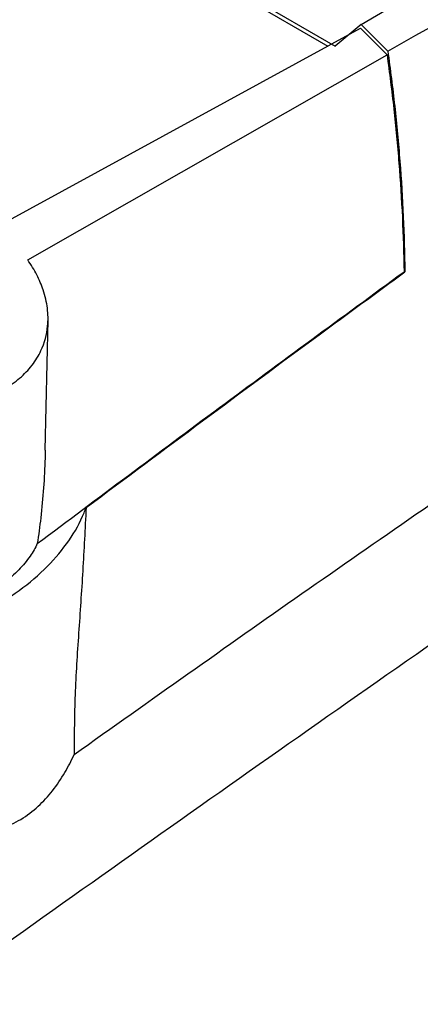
# Model space of a CAD drawing. Header units: millimetres. Extents: x -0.66 to 0.91, y -0.4 to 0.64.
# Tile 147 of 241: x 0.7499 to 0.7665, y -0.1556 to -0.1148. Entities that reach past the tile are written whole.
import ezdxf

# ---------------------------------------------------------------- set-up
doc = ezdxf.new("R2010")
doc.units = ezdxf.units.MM
doc.layers.add('FORMAT', color=7, linetype='Continuous')

msp = doc.modelspace()

# ---------------------------------------------------------------- linework, layer by layer
at = {"layer": 'FORMAT', "color": 7, "linetype": 'Continuous', "lineweight": 25}
for p, q in [((0.626759, -0.037447), (0.762669, -0.115906)), ((0.626776, -0.037281), (0.76297, -0.115904)), ((0.764058, -0.11501), (0.786108, -0.101961)), ((0.764058, -0.11501), (0.76297, -0.115904)), ((0.764058, -0.11501), (0.765159, -0.116113)), ((0.748925, -0.123414), (0.764024, -0.115166)), ((0.764024, -0.115166), (0.765126, -0.11627)), ((0.750224, -0.124776), (0.765126, -0.11627)), ((0.76587, -0.12527), (0.765834, -0.125249)), ((0.750948, -0.132662), (0.751064, -0.12727))]:
    msp.add_line(p, q, dxfattribs=at)
for points, knots in [([(0.765159, -0.116113), (0.771371, -0.11262), (0.783796, -0.105633), (0.805508, -0.093765), (0.830294, -0.08054), (0.848847, -0.071069), (0.858124, -0.066333)], [0, 0, 0, 0, 0.200319, 0.400661, 0.700293, 1, 1, 1, 1]), ([(0.765126, -0.11627), (0.765225, -0.117018), (0.765422, -0.118517), (0.76563, -0.120767), (0.765777, -0.123019), (0.765815, -0.124514), (0.765834, -0.125263)], [0, 0, 0, 0, 0.248938, 0.498287, 0.748923, 1, 1, 1, 1]), ([(0.765159, -0.116113), (0.76526, -0.116875), (0.765461, -0.118401), (0.765669, -0.120692), (0.765816, -0.122985), (0.765852, -0.124508), (0.76587, -0.12527)], [0, 0, 0, 0, 0.248898, 0.498224, 0.748883, 1, 1, 1, 1]), ([(0.741841, -0.129626), (0.741996, -0.129711), (0.742307, -0.129882), (0.742804, -0.130108), (0.743322, -0.13031), (0.743853, -0.130481), (0.74439, -0.130619), (0.744932, -0.130724), (0.745483, -0.130795), (0.746024, -0.130829), (0.746548, -0.130827), (0.747052, -0.130792), (0.747549, -0.130721), (0.748016, -0.130618), (0.748596, -0.130441), (0.749121, -0.130206), (0.749582, -0.129919), (0.749995, -0.129603), (0.75034, -0.129245), (0.750612, -0.128849), (0.750893, -0.128326), (0.751079, -0.127633), (0.751066, -0.126901), (0.750977, -0.126399), (0.750876, -0.126041), (0.750707, -0.125598), (0.750496, -0.125181), (0.750292, -0.124878), (0.750224, -0.124776)], [0, 0, 0, 0, 0.033365, 0.066953, 0.101256, 0.135812, 0.169179, 0.202789, 0.237186, 0.271866, 0.303933, 0.336502, 0.369329, 0.402695, 0.433241, 0.495075, 0.526681, 0.556348, 0.616469, 0.646985, 0.676867, 0.767922, 0.830075, 0.861584, 0.8935, 0.919904, 0.973138, 1, 1, 1, 1]), ([(0.750619, -0.13654), (0.753137, -0.134653), (0.758211, -0.130851), (0.763281, -0.127135), (0.765834, -0.125263)], [0, 0, 0, 0, 0.496295, 1, 1, 1, 1]), ([(0.752645, -0.135046), (0.755866, -0.132645), (0.760276, -0.129359), (0.764682, -0.126138), (0.76587, -0.12527)], [0, 0, 0, 0, 0.730474, 1, 1, 1, 1]), ([(0.752147, -0.145283), (0.755296, -0.14305), (0.761593, -0.138583), (0.767903, -0.134232), (0.771058, -0.132057)], [0, 0, 0, 0, 0.499969, 1, 1, 1, 1]), ([(0.750944, -0.132662), (0.750943, -0.132772), (0.750938, -0.133294), (0.750883, -0.13423), (0.750783, -0.135414), (0.750671, -0.136183), (0.750619, -0.13654)], [0, 0, 0, 0, 0.084422, 0.403837, 0.723804, 1, 1, 1, 1]), ([(0.745268, -0.14061), (0.745831, -0.140441), (0.746975, -0.140097), (0.748524, -0.139366), (0.749913, -0.138495), (0.751067, -0.137507), (0.751978, -0.136417), (0.75244, -0.135582), (0.752618, -0.135117), (0.752645, -0.135046)], [0, 0, 0, 0, 0.159857, 0.324367, 0.483876, 0.648058, 0.806922, 0.97039, 1, 1, 1, 1]), ([(0.752645, -0.135046), (0.752601, -0.135921), (0.752512, -0.137673), (0.752331, -0.140267), (0.75216, -0.142841), (0.752152, -0.144467), (0.752147, -0.145283)], [0, 0, 0, 0, 0.247733, 0.495966, 0.746782, 1, 1, 1, 1]), ([(0.750619, -0.13654), (0.750576, -0.136627), (0.750489, -0.136803), (0.750317, -0.137072), (0.750107, -0.137349), (0.749853, -0.13763), (0.749565, -0.137903), (0.749241, -0.138164), (0.748887, -0.138411), (0.7485, -0.138643), (0.748084, -0.138857), (0.747687, -0.13903), (0.747323, -0.139169), (0.747105, -0.139239), (0.746996, -0.139274)], [0, 0, 0, 0, 0.075394, 0.151151, 0.237869, 0.325143, 0.414166, 0.503791, 0.594055, 0.684949, 0.777825, 0.871387, 0.935582, 1, 1, 1, 1]), ([(0.771648, -0.137424), (0.762946, -0.143504), (0.745539, -0.155665), (0.719559, -0.174976), (0.702357, -0.188539), (0.693758, -0.19532)], [0, 0, 0, 0, 0.333305, 0.666693, 1, 1, 1, 1]), ([(0.747525, -0.148593), (0.747799, -0.148588), (0.748355, -0.148579), (0.749171, -0.148369), (0.749956, -0.147996), (0.750659, -0.147461), (0.751267, -0.146797), (0.751682, -0.146182), (0.751967, -0.145667), (0.752087, -0.145411), (0.752147, -0.145283)], [0, 0, 0, 0, 0.140491, 0.28451, 0.431057, 0.582223, 0.724089, 0.868967, 0.934388, 1, 1, 1, 1])]:
    msp.add_open_spline(points, degree=3, knots=knots, dxfattribs=at)

doc.saveas('drawing.dxf')
